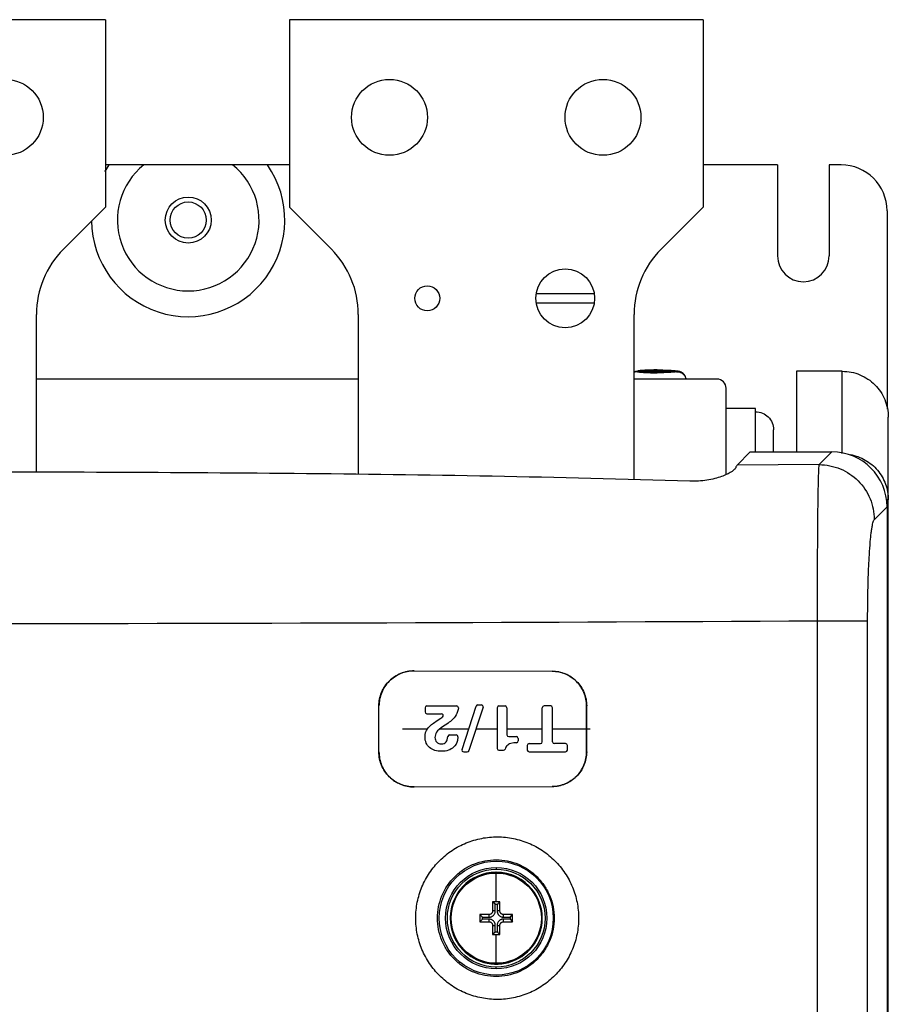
# Model space of a CAD drawing. Header units: inches. Extents: x 0 to 22, y 0 to 17.
# Tile 22 of 55: x 9 to 9.7, y 15 to 15.8. Entities that reach past the tile are written whole.
import ezdxf

# ---------------------------------------------------------------- set-up
doc = ezdxf.new("R2010")
doc.units = ezdxf.units.IN
doc.header["$LTSCALE"] = 1.21
doc.header["$MEASUREMENT"] = 0
doc.layers.get('0').update_dxf_attribs({"linetype": 'CONTINUOUS'})
for name, color, linetype in [('02___PRT_ALL_AXES', 7, 'CONTINUOUS'), ('03___PRT_ALL_CURVES', 7, 'CONTINUOUS'), ('AXIS_PART', 7, 'CONTINUOUS')]:
    doc.layers.add(name, color=color, linetype=linetype)

msp = doc.modelspace()

# ---------------------------------------------------------------- linework, layer by layer
at = {"color": 3, "linetype": 'Continuous'}
for p, q in [((9.07508, 15.78003), (8.75366, 15.78003)), ((9.07508, 15.78003), (9.07508, 15.63431)), ((9.21794, 15.78003), (9.21794, 15.63431)), ((9.53937, 15.78003), (9.21794, 15.78003)), ((9.53937, 15.78003), (9.53937, 15.63431)), ((9.04243, 15.60166), (9.07508, 15.63431)), ((9.21794, 15.63431), (9.25059, 15.60166)), ((9.50672, 15.60166), (9.53937, 15.63431)), ((9.02151, 15.42851), (9.02151, 15.55116)), ((9.27151, 15.55116), (9.27151, 15.42677)), ((9.4858, 15.4226), (9.4858, 15.55116)), ((9.6118, 15.50693), (9.6118, 15.44432)), ((9.64751, 15.50693), (9.6118, 15.50693)), ((9.64751, 15.44305), (9.64751, 15.50693)), ((9.68323, 12.41404), (9.68323, 15.4713)), ((9.68223, 15.37165), (9.68323, 15.37165))]:
    msp.add_line(p, q, dxfattribs=at)
at = {"color": 7, "linetype": 'Continuous'}
for p, q in [((9.64651, 15.66729), (9.6373, 15.66729)), ((9.68223, 15.63158), (9.68223, 15.4776)), ((9.45481, 15.5671), (9.40964, 15.5671)), ((9.40964, 15.5601), (9.45481, 15.5601)), ((9.48597, 15.5067), (9.48847, 15.50727)), ((9.4885, 15.50712), (9.50116, 15.50712)), ((9.4885, 15.50662), (9.50116, 15.50662)), ((9.50116, 15.50612), (9.50116, 15.50762)), ((9.50116, 15.50762), (9.50616, 15.50762)), ((9.50616, 15.50612), (9.50116, 15.50612)), ((9.50616, 15.50612), (9.50616, 15.50762)), ((9.51881, 15.50712), (9.50616, 15.50712)), ((9.51881, 15.50662), (9.50616, 15.50662)), ((9.51884, 15.50727), (9.52135, 15.5067)), ((9.27151, 15.50086), (9.02151, 15.50086)), ((9.55008, 15.50086), (9.4858, 15.50086)), ((9.55723, 15.42668), (9.55723, 15.49371)), ((9.58008, 15.44432), (9.58008, 15.47803)), ((9.59408, 15.44432), (9.59408, 15.46157)), ((9.56573, 15.43403), (9.57601, 15.44432)), ((9.57601, 15.44432), (9.63947, 15.44432)), ((9.62958, 15.43442), (9.63947, 15.44432)), ((9.62958, 15.43442), (9.56573, 15.43403)), ((9.68323, 15.40712), (9.68135, 15.40712)), ((9.67233, 15.39167), (9.68223, 15.40156)), ((9.68223, 15.40156), (9.68223, 12.48536)), ((9.68223, 15.38951), (9.68323, 15.38951)), ((9.62826, 12.50041), (9.62826, 15.31321)), ((9.62826, 15.31321), (9.66717, 15.31321)), ((9.66717, 12.50041), (9.66717, 15.31321)), ((9.31483, 15.27429), (9.31483, 15.27421)), ((9.31483, 15.27429), (9.42202, 15.27397)), ((9.31483, 15.27421), (9.42202, 15.27389)), ((9.42202, 15.27389), (9.42202, 15.27397)), ((9.28748, 15.21132), (9.28748, 15.24703)), ((9.28748, 15.24703), (9.28755, 15.24703)), ((9.28755, 15.21132), (9.28755, 15.24703)), ((9.32341, 15.2456), (9.32341, 15.2424)), ((9.32484, 15.24703), (9.34782, 15.24703)), ((9.34907, 15.2441), (9.34813, 15.24121)), ((9.34925, 15.2456), (9.34907, 15.2441)), ((9.35211, 15.21319), (9.36312, 15.2468)), ((9.36851, 15.24591), (9.35749, 15.2123)), ((9.36448, 15.24778), (9.36715, 15.24778)), ((9.37936, 15.2456), (9.37936, 15.21396)), ((9.38079, 15.24703), (9.38548, 15.24703)), ((9.38691, 15.2456), (9.38691, 15.22465)), ((9.41438, 15.21915), (9.41438, 15.2456)), ((9.42095, 15.24703), (9.41581, 15.24703)), ((9.42238, 15.21915), (9.42238, 15.2456)), ((9.44883, 15.21132), (9.44883, 15.24703)), ((9.44883, 15.24703), (9.44891, 15.24703)), ((9.44891, 15.21132), (9.44891, 15.24703)), ((9.32484, 15.24097), (9.33614, 15.24097)), ((9.33001, 15.23373), (9.3328, 15.23564)), ((9.3328, 15.23564), (9.3356, 15.23743)), ((9.34247, 15.22446), (9.34745, 15.22446)), ((9.34888, 15.22304), (9.34851, 15.22009)), ((9.38834, 15.22322), (9.39428, 15.22322)), ((9.39571, 15.22179), (9.39571, 15.21988)), ((9.38079, 15.21253), (9.38418, 15.21253)), ((9.39238, 15.21834), (9.38987, 15.21785)), ((9.40278, 15.21629), (9.40278, 15.21275)), ((9.40421, 15.21772), (9.41295, 15.21772)), ((9.43255, 15.21772), (9.42381, 15.21772)), ((9.43398, 15.21275), (9.43398, 15.21629)), ((9.28755, 15.21132), (9.28748, 15.21132)), ((9.35346, 15.21132), (9.35614, 15.21132)), ((9.40421, 15.21132), (9.43255, 15.21132)), ((9.44891, 15.21132), (9.44883, 15.21132)), ((9.31483, 15.18413), (9.42202, 15.18446)), ((9.31483, 15.18406), (9.42202, 15.18438)), ((9.31483, 15.18413), (9.31483, 15.18406)), ((9.42202, 15.18438), (9.42202, 15.18446)), ((9.37866, 15.12152), (9.37866, 15.12012)), ((9.37866, 15.09481), (9.37866, 15.11767)), ((9.37584, 15.09481), (9.37584, 15.08778)), ((9.38147, 15.09481), (9.37584, 15.09481)), ((9.37777, 15.09294), (9.37584, 15.09481)), ((9.37954, 15.09294), (9.38147, 15.09481)), ((9.38147, 15.08778), (9.38147, 15.09481)), ((9.366, 15.08496), (9.366, 15.07934)), ((9.37303, 15.08496), (9.366, 15.08496)), ((9.36786, 15.08304), (9.366, 15.08496)), ((9.37303, 15.08496), (9.37299, 15.0829)), ((9.37791, 15.08781), (9.37584, 15.08778)), ((9.38147, 15.08778), (9.3794, 15.08781)), ((9.38432, 15.0829), (9.38428, 15.08496)), ((9.39131, 15.08496), (9.38428, 15.08496)), ((9.38945, 15.08304), (9.39131, 15.08496)), ((9.39131, 15.07934), (9.39131, 15.08496)), ((9.36786, 15.08126), (9.366, 15.07934)), ((9.366, 15.07934), (9.37303, 15.07934)), ((9.37299, 15.08141), (9.37303, 15.07934)), ((9.37584, 15.07653), (9.37584, 15.0695)), ((9.37584, 15.07653), (9.37791, 15.07649)), ((9.3794, 15.07649), (9.38147, 15.07653)), ((9.38147, 15.0695), (9.38147, 15.07653)), ((9.38428, 15.07934), (9.38432, 15.08141)), ((9.38428, 15.07934), (9.39131, 15.07934)), ((9.38945, 15.08126), (9.39131, 15.07934)), ((9.37777, 15.07136), (9.37584, 15.0695)), ((9.37584, 15.0695), (9.38147, 15.0695)), ((9.37866, 15.04663), (9.37866, 15.0695)), ((9.37954, 15.07136), (9.38147, 15.0695)), ((9.37866, 15.04278), (9.37866, 15.04419))]:
    msp.add_line(p, q, dxfattribs=at)
at = {"color": 3, "linetype": 'Continuous'}
for centre, radius in [((8.9973, 15.70417), 0.0295), ((9.29573, 15.70417), 0.0295), ((9.46158, 15.70417), 0.0295), ((9.32508, 15.5636), 0.00971)]:
    msp.add_circle(centre, radius, dxfattribs=at)
at = {"color": 7, "linetype": 'Continuous'}
for centre, radius in [((9.13937, 15.62439), 0.01406), ((9.43223, 15.5636), 0.02286), ((9.37866, 15.08215), 0.04427), ((9.37866, 15.08215), 0.03937), ((9.37866, 15.08215), 0.03796), ((9.37866, 15.08215), 0.03552), ((9.37866, 15.08215), 0.03504)]:
    msp.add_circle(centre, radius, dxfattribs=at)
for centre, radius, start, end in [((9.64651, 15.63158), 0.03571, 0, 90), ((9.55008, 15.49371), 0.00714, 0, 90), ((8.91437, 130.64198), 115.33098, 269.6453386, 270.3546611), ((9.32484, 15.2456), 0.00143, 90, 180), ((9.32484, 15.2424), 0.00143, 180, 270), ((9.34782, 15.2456), 0.00143, 0, 90), ((9.36448, 15.24635), 0.00143, 90, 161.85812), ((9.36715, 15.24635), 0.00143, 341.85812, 90), ((9.38079, 15.2456), 0.00143, 90, 180), ((9.38548, 15.2456), 0.00143, 0, 90), ((9.41581, 15.2456), 0.00143, 90, 180), ((9.42095, 15.2456), 0.00143, 0, 90), ((9.32234, 15.25817), 0.02461, 302.59524, 306.55268), ((9.33614, 15.23954), 0.00143, 306.60649, 90), ((9.34247, 15.22303), 0.00143, 90, 174.90575), ((9.34745, 15.22303), 0.00143, 359.11187, 90), ((9.38834, 15.22465), 0.00143, 180, 270), ((9.39428, 15.22179), 0.00143, 0, 90), ((9.39428, 15.21988), 0.00143, 271.6573, 360), ((9.35346, 15.21275), 0.00143, 161.85812, 270), ((9.35614, 15.21275), 0.00143, 270, 341.85812), ((9.38079, 15.21396), 0.00143, 180, 270), ((9.38418, 15.21396), 0.00143, 270, 341.78089), ((9.39475, 15.19335), 0.0251, 93.25819, 95.41911), ((9.3953, 15.18386), 0.03461, 91.61687, 93.27387), ((9.40421, 15.21629), 0.00143, 90, 180), ((9.40421, 15.21275), 0.00143, 180, 270), ((9.41295, 15.21915), 0.00143, 270, 360), ((9.42381, 15.21915), 0.00143, 180, 270), ((9.43255, 15.21629), 0.00143, 0, 90), ((9.43255, 15.21275), 0.00143, 270, 360), ((9.37866, 15.08215), 0.03571, 90.36645, 183.81764), ((9.37866, 15.08222), 0.03565, 89.9787, 90.36643), ((9.37866, 15.08215), 0.03571, 345.28027, 89.97919), ((9.0845, 15.08235), 0.29346, 1.06725, 2.06901), ((9.37866, 15.38928), 0.29634, 269.82866, 270.17134), ((9.67281, 15.08235), 0.29346, 177.93099, 178.93275), ((9.07152, 15.08215), 0.29634, 359.82866, 0.17134), ((9.37846, 15.37631), 0.29346, 267.93099, 268.93275), ((9.37885, 15.37631), 0.29346, 271.06725, 272.06901), ((9.68579, 15.08215), 0.29634, 179.82866, 180.17134), ((9.3787, 15.08216), 0.03576, 183.82256, 191.46372), ((9.37866, 15.08215), 0.03572, 183.82457, 187.64739), ((9.37866, 15.08215), 0.03571, 191.46922, 335.25289), ((9.37846, 14.78799), 0.29346, 91.06725, 92.06901), ((9.0845, 15.08195), 0.29346, 357.93099, 358.93275), ((9.67281, 15.08195), 0.29346, 181.06725, 182.06901), ((9.37885, 14.78799), 0.29346, 87.93099, 88.93275), ((9.37866, 14.77502), 0.29634, 89.82866, 90.17134), ((9.38905, 15.07803), 0.02453, 329.38191, 333.81856), ((9.3888, 15.07816), 0.02481, 333.80578, 338.52346), ((9.37863, 15.08216), 0.03574, 340.23717, 345.28041), ((9.39048, 15.07717), 0.02286, 323.66693, 329.42602)]:
    msp.add_arc(centre, radius, start, end, dxfattribs=at)
at = {"color": 3, "linetype": 'Continuous'}
for centre, start, end in [((9.09294, 15.55116), 135, 180), ((9.20008, 15.55116), 0, 45), ((9.55723, 15.55116), 135, 180)]:
    msp.add_arc(centre, 0.07143, start, end, dxfattribs=at)
at = {"color": 7, "linetype": 'Continuous'}
msp.add_ellipse((9.63927, 15.40135), major_axis=(0.03045, 0.03045), ratio=0.995146, start_param=-0.782965, end_param=0.782965, dxfattribs=at)
for points in [[(9.4885, 15.50662), (9.48758, 15.50662), (9.48665, 15.50646), (9.48579, 15.50614)], [(9.48597, 15.5067), (9.48678, 15.50698), (9.48764, 15.50712), (9.4885, 15.50712)], [(9.52135, 15.5067), (9.52054, 15.50698), (9.51967, 15.50712), (9.51881, 15.50712)], [(9.34502, 15.23667), (9.3437, 15.23532), (9.34125, 15.23348), (9.33768, 15.23115)], [(9.34813, 15.24121), (9.34738, 15.23956), (9.34634, 15.23804), (9.34502, 15.23667)], [(9.32333, 15.22283), (9.32333, 15.22531), (9.32399, 15.22746), (9.3253, 15.22931)], [(9.3253, 15.22931), (9.32627, 15.23066), (9.32783, 15.23213), (9.33001, 15.23373)], [(9.33768, 15.23115), (9.33493, 15.22936), (9.33314, 15.22783), (9.33232, 15.22657)], [(9.32689, 15.2147), (9.32453, 15.21665), (9.32333, 15.21937), (9.32333, 15.22283)], [(9.33232, 15.22657), (9.33149, 15.22531), (9.33106, 15.22397), (9.33106, 15.22254)], [(9.33106, 15.22254), (9.33106, 15.22109), (9.33152, 15.21988), (9.3324, 15.21894)], [(9.33968, 15.21905), (9.34042, 15.21989), (9.34088, 15.22127), (9.34105, 15.22316)], [(9.34851, 15.22009), (9.34803, 15.21811), (9.34705, 15.2164), (9.34557, 15.21498)], [(9.33618, 15.21175), (9.33234, 15.21175), (9.32925, 15.21275), (9.32689, 15.2147)], [(9.3324, 15.21894), (9.33328, 15.21801), (9.33448, 15.21752), (9.336, 15.21752)], [(9.336, 15.21752), (9.33757, 15.21752), (9.3388, 15.21803), (9.33968, 15.21905)], [(9.34557, 15.21498), (9.34336, 15.21284), (9.34024, 15.21175), (9.33618, 15.21175)], [(9.38699, 15.21612), (9.3864, 15.21554), (9.38592, 15.21468), (9.38554, 15.21351)], [(9.38987, 15.21785), (9.3887, 15.21743), (9.38774, 15.21684), (9.38699, 15.21612)], [(9.41189, 15.06908), (9.41263, 15.07097), (9.41316, 15.07297), (9.4134, 15.07498)]]:
    msp.add_open_spline(points, degree=3, dxfattribs=at)
for points, knots in [([(9.48847, 15.50727), (9.48942, 15.50741), (9.49156, 15.50762), (9.49662, 15.50791), (9.50074, 15.50798), (9.50366, 15.50798)], [0, 0, 0, 0, 0.188271, 0.424254, 1, 1, 1, 1]), ([(9.50366, 15.50796), (9.50195, 15.50796), (9.49873, 15.50792), (9.49487, 15.50778), (9.4922, 15.50761), (9.49063, 15.50748), (9.48944, 15.50732), (9.48876, 15.5072), (9.4885, 15.50712)], [0, 0, 0, 0, 0.336684, 0.636169, 0.761389, 0.8655, 0.945699, 1, 1, 1, 1]), ([(9.4885, 15.50662), (9.48876, 15.50654), (9.48944, 15.50642), (9.49063, 15.50627), (9.4922, 15.50613), (9.49487, 15.50596), (9.49873, 15.50582), (9.50195, 15.50578), (9.50366, 15.50578)], [0, 0, 0, 0, 0.054301, 0.1345, 0.238611, 0.363831, 0.663316, 1, 1, 1, 1]), ([(9.50366, 15.50798), (9.50657, 15.50798), (9.51069, 15.50791), (9.51575, 15.50762), (9.5179, 15.50741), (9.51884, 15.50727)], [0, 0, 0, 0, 0.575765, 0.811731, 1, 1, 1, 1]), ([(9.50366, 15.50796), (9.50536, 15.50796), (9.50858, 15.50792), (9.51244, 15.50778), (9.51511, 15.50761), (9.51668, 15.50748), (9.51788, 15.50732), (9.51855, 15.5072), (9.51881, 15.50712)], [0, 0, 0, 0, 0.336684, 0.636169, 0.761389, 0.8655, 0.945699, 1, 1, 1, 1]), ([(9.51881, 15.50662), (9.51855, 15.50654), (9.51788, 15.50642), (9.51668, 15.50627), (9.51511, 15.50613), (9.51244, 15.50596), (9.50858, 15.50582), (9.50536, 15.50578), (9.50366, 15.50578)], [0, 0, 0, 0, 0.054301, 0.1345, 0.238611, 0.363831, 0.663316, 1, 1, 1, 1]), ([(9.51881, 15.50662), (9.51965, 15.50662), (9.52134, 15.50635), (9.5236, 15.50514), (9.52533, 15.50326), (9.526, 15.50168), (9.52619, 15.50086)], [0, 0, 0, 0, 0.250258, 0.500392, 0.750306, 1, 1, 1, 1]), ([(9.52629, 15.50086), (9.52608, 15.50216), (9.52491, 15.50471), (9.5226, 15.50626), (9.52135, 15.5067)], [0, 0, 0, 0, 0.499563, 1, 1, 1, 1]), ([(9.58008, 15.47554), (9.5819, 15.47554), (9.58559, 15.47481), (9.59024, 15.4717), (9.59336, 15.46706), (9.59408, 15.46339), (9.59408, 15.46157)], [0, 0, 0, 0, 0.250313, 0.500398, 0.750251, 1, 1, 1, 1]), ([(9.56573, 15.43403), (9.56551, 15.43381), (9.5651, 15.43314), (9.56481, 15.43243), (9.56466, 15.432)], [0, 0, 0, 0, 0.409476, 1, 1, 1, 1]), ([(9.62826, 15.31321), (9.62825, 15.32078), (9.62824, 15.33566), (9.62828, 15.35731), (9.62838, 15.37739), (9.62853, 15.3952), (9.6287, 15.40834), (9.62887, 15.41725), (9.62899, 15.4226), (9.62913, 15.42699), (9.62926, 15.43039), (9.6294, 15.43275), (9.6295, 15.43399), (9.62958, 15.43442)], [0, 0, 0, 0, 0.187359, 0.368087, 0.535698, 0.684356, 0.808868, 0.8607, 0.904965, 0.941295, 0.969386, 0.988998, 1, 1, 1, 1]), ([(9.62958, 15.43442), (9.63513, 15.4344), (9.64634, 15.43213), (9.66051, 15.4226), (9.67004, 15.40843), (9.67231, 15.39722), (9.67233, 15.39167)], [0, 0, 0, 0, 0.249868, 0.5, 0.750132, 1, 1, 1, 1]), ([(9.52903, 15.42152), (9.47783, 15.42321), (9.3754, 15.42566), (9.22173, 15.42761), (9.06805, 15.42853), (8.91437, 15.42879), (8.76069, 15.42853), (8.60701, 15.42761), (8.45334, 15.42566), (8.35091, 15.42321), (8.29971, 15.42152)], [0, 0, 0, 0, 0.125, 0.25, 0.375, 0.5, 0.625, 0.75, 0.875, 1, 1, 1, 1]), ([(9.56466, 15.432), (9.56457, 15.43175), (9.56425, 15.43122), (9.56317, 15.43007), (9.56106, 15.42857), (9.55771, 15.42678), (9.55337, 15.42501), (9.54817, 15.42343), (9.54002, 15.42175), (9.53349, 15.42137), (9.52903, 15.42152)], [0, 0, 0, 0, 0.021012, 0.048335, 0.122933, 0.223233, 0.346647, 0.490042, 0.649959, 1, 1, 1, 1]), ([(9.66717, 15.31321), (9.66717, 15.31813), (9.66723, 15.32779), (9.66751, 15.34183), (9.66797, 15.35485), (9.66859, 15.36638), (9.66924, 15.37486), (9.66985, 15.38061), (9.67029, 15.38406), (9.67076, 15.38689), (9.67123, 15.38909), (9.67171, 15.39063), (9.6721, 15.39144), (9.67233, 15.39167)], [0, 0, 0, 0, 0.18698, 0.36723, 0.534238, 0.682219, 0.806136, 0.857781, 0.901987, 0.938441, 0.96692, 0.987341, 1, 1, 1, 1]), ([(9.28748, 15.24703), (9.28748, 15.25058), (9.2886, 15.25598), (9.29196, 15.26229), (9.29538, 15.26646), (9.29956, 15.26986), (9.30588, 15.27319), (9.31128, 15.2743), (9.31483, 15.27429)], [0, 0, 0, 0, 0.249547, 0.374853, 0.500179, 0.625463, 0.75069, 1, 1, 1, 1]), ([(9.31483, 15.27421), (9.31129, 15.27422), (9.3059, 15.27312), (9.2996, 15.2698), (9.29544, 15.26641), (9.29202, 15.26225), (9.28867, 15.25596), (9.28755, 15.25057), (9.28755, 15.24703)], [0, 0, 0, 0, 0.24931, 0.374536, 0.499821, 0.625147, 0.750453, 1, 1, 1, 1]), ([(9.42202, 15.27397), (9.42552, 15.27395), (9.43259, 15.27256), (9.44151, 15.26655), (9.44752, 15.25762), (9.44891, 15.25053), (9.44891, 15.24703)], [0, 0, 0, 0, 0.249791, 0.49969, 0.749774, 1, 1, 1, 1]), ([(9.44883, 15.24703), (9.44883, 15.25052), (9.44745, 15.25759), (9.44146, 15.26649), (9.43256, 15.27249), (9.42551, 15.27388), (9.42202, 15.27389)], [0, 0, 0, 0, 0.250229, 0.500317, 0.750213, 1, 1, 1, 1]), ([(9.31483, 15.18406), (9.31128, 15.18405), (9.30409, 15.18544), (9.29501, 15.19151), (9.28889, 15.20057), (9.28748, 15.20776), (9.28748, 15.21132)], [0, 0, 0, 0, 0.249867, 0.499776, 0.749821, 1, 1, 1, 1]), ([(9.28755, 15.21132), (9.28755, 15.20777), (9.28896, 15.2006), (9.29506, 15.19157), (9.30412, 15.18551), (9.31129, 15.18413), (9.31483, 15.18413)], [0, 0, 0, 0, 0.250179, 0.500223, 0.750133, 1, 1, 1, 1]), ([(9.42202, 15.18446), (9.42551, 15.18447), (9.43253, 15.18593), (9.44148, 15.19183), (9.44738, 15.20079), (9.44883, 15.20783), (9.44883, 15.21132)], [0, 0, 0, 0, 0.249791, 0.499691, 0.749775, 1, 1, 1, 1]), ([(9.44891, 15.21132), (9.44891, 15.20782), (9.44745, 15.20076), (9.44153, 15.19178), (9.43256, 15.18586), (9.42552, 15.18439), (9.42202, 15.18438)], [0, 0, 0, 0, 0.250228, 0.500317, 0.750213, 1, 1, 1, 1]), ([(9.3797, 15.019), (9.37556, 15.01898), (9.36725, 15.01976), (9.35527, 15.02332), (9.34421, 15.02917), (9.3345, 15.03705), (9.32652, 15.0467), (9.32059, 15.05772), (9.31693, 15.06969), (9.31569, 15.08215), (9.31693, 15.09461), (9.32059, 15.10658), (9.32652, 15.11761), (9.3345, 15.12725), (9.34421, 15.13514), (9.35527, 15.14098), (9.36725, 15.14454), (9.37556, 15.14532), (9.3797, 15.1453)], [0, 0, 0, 0, 0.062425, 0.12491, 0.187374, 0.24987, 0.312384, 0.374912, 0.437452, 0.499999, 0.562546, 0.625085, 0.687614, 0.750127, 0.812623, 0.875087, 0.937574, 1, 1, 1, 1]), ([(9.3797, 15.1453), (9.38381, 15.14528), (9.39206, 15.14443), (9.40393, 15.14079), (9.41488, 15.13491), (9.42447, 15.12702), (9.43236, 15.1174), (9.43822, 15.10644), (9.44183, 15.09453), (9.44305, 15.08215), (9.44183, 15.06977), (9.43822, 15.05787), (9.43236, 15.0469), (9.42447, 15.03729), (9.41488, 15.0294), (9.40393, 15.02351), (9.39206, 15.01987), (9.38381, 15.01902), (9.3797, 15.019)], [0, 0, 0, 0, 0.062432, 0.124913, 0.187369, 0.249856, 0.312364, 0.374893, 0.43744, 0.499999, 0.562557, 0.625104, 0.687633, 0.750141, 0.812628, 0.875083, 0.937567, 1, 1, 1, 1]), ([(9.37866, 15.03679), (9.37568, 15.03677), (9.36972, 15.03732), (9.36112, 15.03987), (9.35317, 15.04406), (9.3462, 15.04973), (9.34047, 15.05667), (9.3348, 15.06719), (9.33179, 15.08215), (9.3348, 15.09711), (9.34047, 15.10764), (9.3462, 15.11457), (9.35317, 15.12024), (9.36112, 15.12443), (9.36972, 15.12698), (9.37568, 15.12753), (9.37866, 15.12751)], [0, 0, 0, 0, 0.062448, 0.12497, 0.187486, 0.250053, 0.312655, 0.375287, 0.499999, 0.624711, 0.687342, 0.749944, 0.812511, 0.875027, 0.93755, 1, 1, 1, 1]), ([(9.37866, 15.12751), (9.3816, 15.12749), (9.3875, 15.12687), (9.396, 15.12424), (9.40383, 15.12001), (9.41069, 15.11434), (9.41632, 15.10743), (9.42189, 15.09698), (9.42485, 15.08215), (9.42189, 15.06732), (9.41632, 15.05687), (9.41069, 15.04996), (9.40383, 15.04429), (9.396, 15.04006), (9.3875, 15.03743), (9.3816, 15.03681), (9.37866, 15.03679)], [0, 0, 0, 0, 0.062461, 0.124976, 0.187474, 0.250021, 0.312611, 0.375243, 0.499999, 0.624755, 0.687387, 0.749976, 0.812523, 0.875021, 0.937538, 1, 1, 1, 1]), ([(9.37299, 15.0829), (9.37283, 15.0829), (9.37347, 15.0829), (9.3737, 15.08294), (9.37404, 15.08299), (9.37443, 15.08309), (9.37489, 15.08325), (9.37532, 15.08346), (9.37588, 15.08379), (9.3765, 15.0843), (9.37712, 15.08505), (9.37758, 15.08591), (9.37786, 15.08684), (9.37792, 15.08749), (9.37791, 15.08781)], [0, 0, 0, 0, 0.062545, 0.093829, 0.125113, 0.18766, 0.250207, 0.312754, 0.375303, 0.500253, 0.625203, 0.750144, 0.875075, 1, 1, 1, 1]), ([(9.37584, 15.08778), (9.37584, 15.08787), (9.37583, 15.08742), (9.37579, 15.08725), (9.37572, 15.08696), (9.3756, 15.08662), (9.37538, 15.08621), (9.37502, 15.08578), (9.3746, 15.08543), (9.37395, 15.08508), (9.3734, 15.08496), (9.37303, 15.08496)], [0, 0, 0, 0, 0.061917, 0.124932, 0.187526, 0.250159, 0.375413, 0.500775, 0.626139, 0.751394, 1, 1, 1, 1]), ([(9.3794, 15.08781), (9.3794, 15.08798), (9.3794, 15.08734), (9.37944, 15.0871), (9.37949, 15.08676), (9.37959, 15.08638), (9.37975, 15.08592), (9.37996, 15.08548), (9.38029, 15.08493), (9.38081, 15.0843), (9.38156, 15.08369), (9.38242, 15.08322), (9.38335, 15.08295), (9.384, 15.08289), (9.38432, 15.0829)], [0, 0, 0, 0, 0.062545, 0.093829, 0.125113, 0.18766, 0.250207, 0.312754, 0.375303, 0.500253, 0.625203, 0.750144, 0.875075, 1, 1, 1, 1]), ([(9.38428, 15.08496), (9.38437, 15.08496), (9.38392, 15.08497), (9.38376, 15.08501), (9.38346, 15.08508), (9.38312, 15.08521), (9.38271, 15.08543), (9.38229, 15.08578), (9.38193, 15.08621), (9.38158, 15.08686), (9.38147, 15.08741), (9.38147, 15.08778)], [0, 0, 0, 0, 0.061917, 0.124932, 0.187526, 0.250159, 0.375413, 0.500775, 0.626139, 0.751394, 1, 1, 1, 1]), ([(9.37303, 15.07934), (9.37294, 15.07934), (9.37339, 15.07933), (9.37355, 15.07929), (9.37385, 15.07922), (9.37419, 15.07909), (9.3746, 15.07887), (9.37502, 15.07852), (9.37538, 15.07809), (9.37573, 15.07745), (9.37584, 15.07689), (9.37584, 15.07653)], [0, 0, 0, 0, 0.061917, 0.124932, 0.187526, 0.250159, 0.375413, 0.500775, 0.626139, 0.751394, 1, 1, 1, 1]), ([(9.37791, 15.07649), (9.37791, 15.07633), (9.37791, 15.07696), (9.37787, 15.0772), (9.37782, 15.07754), (9.37772, 15.07792), (9.37756, 15.07838), (9.37735, 15.07882), (9.37702, 15.07937), (9.3765, 15.08), (9.37575, 15.08062), (9.37489, 15.08108), (9.37396, 15.08136), (9.37331, 15.08141), (9.37299, 15.08141)], [0, 0, 0, 0, 0.062545, 0.093829, 0.125113, 0.18766, 0.250207, 0.312754, 0.375303, 0.500253, 0.625203, 0.750144, 0.875075, 1, 1, 1, 1]), ([(9.38432, 15.08141), (9.38448, 15.0814), (9.38384, 15.0814), (9.38361, 15.08136), (9.38327, 15.08131), (9.38289, 15.08122), (9.38243, 15.08105), (9.38199, 15.08085), (9.38143, 15.08051), (9.38081, 15.08), (9.38019, 15.07925), (9.37973, 15.07839), (9.37945, 15.07746), (9.3794, 15.07681), (9.3794, 15.07649)], [0, 0, 0, 0, 0.062545, 0.093829, 0.125113, 0.18766, 0.250207, 0.312754, 0.375303, 0.500253, 0.625203, 0.750144, 0.875075, 1, 1, 1, 1]), ([(9.38147, 15.07653), (9.38147, 15.07644), (9.38148, 15.07689), (9.38152, 15.07705), (9.38159, 15.07735), (9.38171, 15.07768), (9.38193, 15.07809), (9.38229, 15.07852), (9.38271, 15.07887), (9.38336, 15.07922), (9.38392, 15.07934), (9.38428, 15.07934)], [0, 0, 0, 0, 0.061917, 0.124932, 0.187526, 0.250159, 0.375413, 0.500775, 0.626139, 0.751394, 1, 1, 1, 1])]:
    msp.add_open_spline(points, degree=3, knots=knots, dxfattribs=at)
at = {"color": 3, "linetype": 'Continuous'}
for points, knots in [([(9.64751, 15.50693), (9.65216, 15.50693), (9.66155, 15.50508), (9.67341, 15.49715), (9.68137, 15.48531), (9.68323, 15.47594), (9.68323, 15.4713)], [0, 0, 0, 0, 0.250313, 0.500398, 0.750251, 1, 1, 1, 1]), ([(9.65364, 15.44222), (9.65772, 15.44151), (9.66569, 15.43864), (9.6754, 15.43052), (9.68176, 15.41959), (9.68323, 15.41125), (9.68323, 15.40712)], [0, 0, 0, 0, 0.25039, 0.50043, 0.750258, 1, 1, 1, 1])]:
    msp.add_open_spline(points, degree=3, knots=knots, dxfattribs=at)
at = {"layer": '02___PRT_ALL_AXES', "color": 7, "linetype": 'Continuous'}
msp.add_line((9.58008, 15.47803), (9.55723, 15.47803), dxfattribs=at)
at = {"layer": '03___PRT_ALL_CURVES', "color": 4, "linetype": 'Continuous'}
for p, q in [((9.3058, 15.22917), (9.3253, 15.22917)), ((9.33491, 15.22917), (9.35734, 15.22917)), ((9.36302, 15.22917), (9.37936, 15.22917)), ((9.38691, 15.22917), (9.41438, 15.22917)), ((9.42238, 15.22917), (9.45151, 15.22917))]:
    msp.add_line(p, q, dxfattribs=at)
at = {"layer": 'AXIS_PART', "color": 7, "linetype": 'Continuous'}
for p, q in [((9.21794, 15.66729), (9.07508, 15.66729)), ((9.59716, 15.66729), (9.53937, 15.66729)), ((9.59716, 15.66729), (9.59716, 15.59658)), ((9.6373, 15.66729), (9.6373, 15.59658))]:
    msp.add_line(p, q, dxfattribs=at)
msp.add_circle((9.13937, 15.62439), 0.01786, dxfattribs=at)
for centre, radius, start, end in [((9.13937, 15.62439), 0.07505, 180.39471, 34.86562), ((9.13937, 15.62439), 0.07505, 145.13438, 149.85784), ((9.13937, 15.62439), 0.05504, 128.79066, 51.20934), ((9.61723, 15.59658), 0.02007, 180, 360)]:
    msp.add_arc(centre, radius, start, end, dxfattribs=at)

doc.saveas('drawing.dxf')
